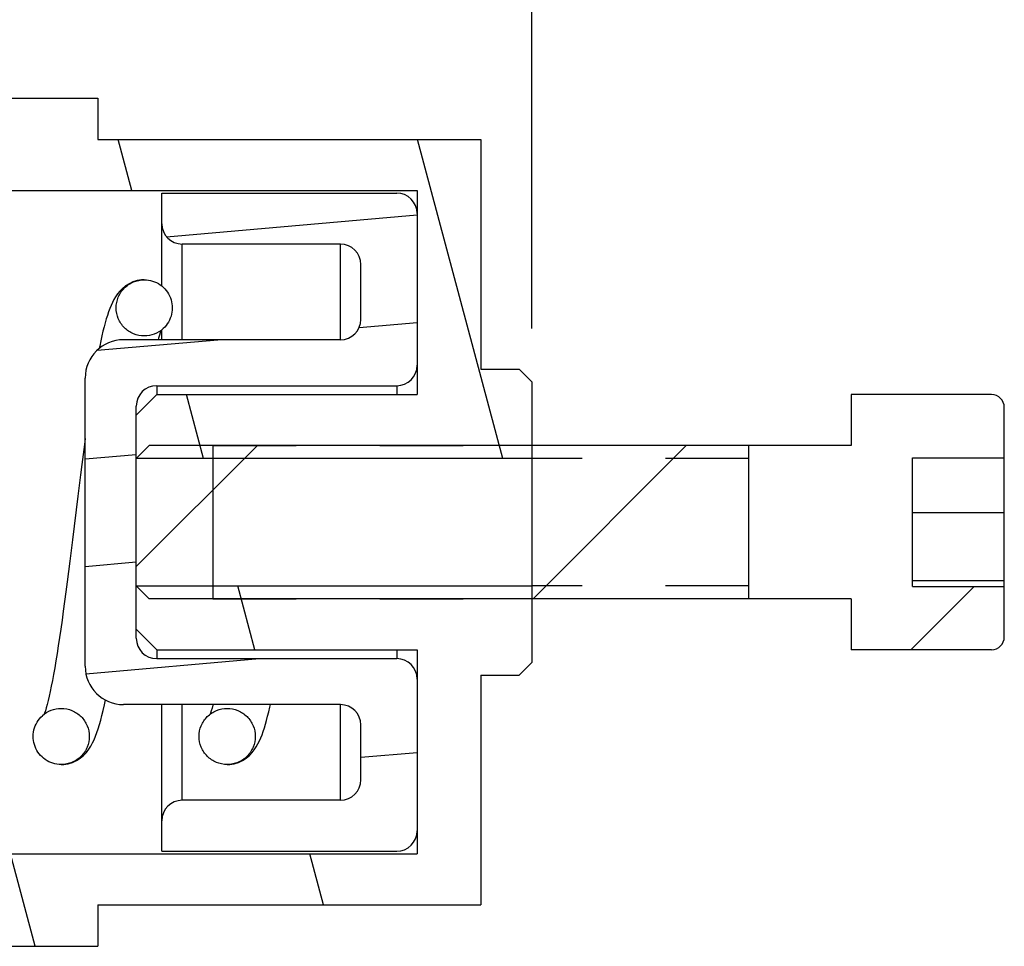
# Model space of a CAD drawing. Header units: inches. Extents: x 0 to 23.4, y 0 to 16.5.
# Tile 12 of 38: x 7.3 to 8.8, y 5.5 to 7. Entities that reach past the tile are written whole.
import ezdxf

# ---------------------------------------------------------------- set-up
doc = ezdxf.new("R2010")
doc.units = ezdxf.units.IN
doc.header["$LTSCALE"] = 1.2862204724
doc.header["$MEASUREMENT"] = 0
doc.linetypes.add('HIDDEN', pattern=[0.2, 0.1, -0.1])
doc.layers.get('0').update_dxf_attribs({"linetype": 'CONTINUOUS'})
doc.layers.add('053__THREADS', color=7, linetype='CONTINUOUS')
doc.layers.add('DEFAULT_2', color=8, linetype='HIDDEN')
doc.styles.get("Standard").update_dxf_attribs({"font": 'txt', "width": 0.8})
doc.dimstyles.new('DIMSTYLE_1', dxfattribs={"dimtxt": 0.15625, "dimasz": 0.1875, "dimexe": 0.125, "dimexo": 0.0625, "dimgap": 0.078125, "dimtad": 0, "dimtih": 1, "dimtoh": 1, "dimzin": 4, "dimdsep": 46, "dimtxsty": 'STANDARD', "dimblk": '_FILLED', "dimblk1": '_FILLED', "dimblk2": '_FILLED', "dimcen": 0.09, "dimazin": 1, "dimtfac": 1, "dimtofl": 0, "dimtmove": 0, "dimatfit": 3, "dimldrblk": '_FILLED', "dimfxl": 1, "dimtolj": 1, "dimtzin": 4, "dimarcsym": 0})
pattern_1 = [(45, (0, 0), (-0.3307255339, 0.3307255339), [])]

# ---------------------------------------------------------------- blocks, each defined once
blk = doc.blocks.new('_FILLED')
at = {"color": 0, "linetype": 'BYBLOCK'}
blk.add_solid([(0, 0), (-1, 0.1666666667), (-1, -0.1666666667)], dxfattribs=at)
blk = doc.blocks.new('*D0')
at = {"color": 7, "linetype": 'CONTINUOUS'}
for p, q in [((4.6936895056, 6.6535073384), (4.6936895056, 8.4705855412)), ((8.0519572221, 6.4861845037), (8.0519572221, 8.4705855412)), ((4.6936895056, 8.3455855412), (6.0012682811, 8.3455855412)), ((8.0519572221, 8.3455855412), (6.6575182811, 8.3455855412))]:
    blk.add_line(p, q, dxfattribs=at)
at = {"color": 7, "linetype": 'CONTINUOUS', "xscale": 0.1875, "yscale": 0.1875, "zscale": 0.1875, "rotation": 180}
blk.add_blockref('_FILLED', (4.6936895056, 8.3455855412), dxfattribs=at)
at = {"color": 7, "linetype": 'CONTINUOUS', "xscale": 0.1875, "yscale": 0.1875, "zscale": 0.1875}
blk.add_blockref('_FILLED', (8.0519572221, 8.3455855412), dxfattribs=at)
at = {"color": 7, "linetype": 'CONTINUOUS', "insert": (6.3293932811, 8.4237105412), "char_height": 0.15625, "width": 0.5, "attachment_point": 2, "line_spacing_factor": 0.9}
blk.add_mtext('85.3', dxfattribs=at)

msp = doc.modelspace()

# ---------------------------------------------------------------- hatches: boundary and pattern name
at = {"linetype": 'CONTINUOUS'}
h = msp.add_hatch(dxfattribs=at)
h.set_pattern_fill('default__4', scale=0.4457542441, angle=285, style=0, pattern_type=0)
h.set_pattern_definition([(285, (0, 0), (0.4305655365, 0.1153696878), [])])
edge = h.paths.add_edge_path()
edge.add_line((6.6936895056, 5.5329364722), (7.3826658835, 5.5329364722))
edge.add_line((6.6936895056, 5.5329364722), (6.6936895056, 5.6008498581))
edge.add_line((6.681878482, 5.6126608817), (6.6936895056, 5.6008498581))
edge.add_line((6.681878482, 5.6126608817), (6.5480202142, 5.6126608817))
edge.add_line((6.5362091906, 5.6244719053), (6.5480202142, 5.6126608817))
edge.add_line((6.5362091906, 5.6638419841), (6.5362091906, 5.6244719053))
edge.add_line((6.5480202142, 5.6756530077), (6.5362091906, 5.6638419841))
edge.add_line((6.5480202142, 5.6756530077), (7.8747918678, 5.6756530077))
edge.add_line((7.8747918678, 5.9906136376), (7.8747918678, 5.6756530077))
edge.add_line((7.4732170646, 5.9906136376), (7.8747918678, 5.9906136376))
edge.add_line((7.4417210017, 6.0221097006), (7.4732170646, 5.9906136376))
edge.add_line((7.4417210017, 6.0890388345), (7.4417210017, 6.0221097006))
edge.add_line((7.4417210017, 6.0890388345), (8.0519572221, 6.0890388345))
edge.add_line((8.0519572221, 6.0890388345), (8.0519572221, 5.9709285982))
edge.add_line((8.0519572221, 5.9709285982), (8.0322721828, 5.9512435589))
edge.add_line((7.9732170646, 5.9512435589), (8.0322721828, 5.9512435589))
edge.add_line((7.9732170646, 5.9512435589), (7.9732170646, 5.5969128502))
edge.add_line((7.3826658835, 5.5969128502), (7.9732170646, 5.5969128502))
edge.add_line((7.3826658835, 5.5969128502), (7.3826658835, 5.5329364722))
edge = h.paths.add_edge_path()
edge.add_line((6.6936895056, 6.8419915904), (7.3826658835, 6.8419915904))
edge.add_line((7.3826658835, 6.8419915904), (7.3826658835, 6.7780152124))
edge.add_line((7.3826658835, 6.7780152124), (7.9732170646, 6.7780152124))
edge.add_line((7.9732170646, 6.7780152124), (7.9732170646, 6.4236845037))
edge.add_line((7.9732170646, 6.4236845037), (8.0322721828, 6.4236845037))
edge.add_line((8.0519572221, 6.4039994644), (8.0322721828, 6.4236845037))
edge.add_line((8.0519572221, 6.4039994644), (8.0519572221, 6.2858892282))
edge.add_line((8.0519572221, 6.2858892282), (7.4417210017, 6.2858892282))
edge.add_line((7.4417210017, 6.352818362), (7.4417210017, 6.2858892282))
edge.add_line((7.4417210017, 6.352818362), (7.4732170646, 6.384314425))
edge.add_line((7.4732170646, 6.384314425), (7.8747918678, 6.384314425))
edge.add_line((7.8747918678, 6.6992750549), (7.8747918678, 6.384314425))
edge.add_line((6.5480202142, 6.6992750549), (7.8747918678, 6.6992750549))
edge.add_line((6.5480202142, 6.6992750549), (6.5362091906, 6.7110860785))
edge.add_line((6.5362091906, 6.7504561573), (6.5362091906, 6.7110860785))
edge.add_line((6.5362091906, 6.7504561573), (6.5480202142, 6.7622671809))
edge.add_line((6.681878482, 6.7622671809), (6.5480202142, 6.7622671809))
edge.add_line((6.681878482, 6.7622671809), (6.6936895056, 6.7740782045))
edge.add_line((6.6936895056, 6.7740782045), (6.6936895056, 6.8419915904))
h = msp.add_hatch(dxfattribs=at)
h.set_pattern_fill('default__12', scale=0.1652765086, angle=5, style=0, pattern_type=0)
h.set_pattern_definition([(5, (0, 0), (-0.0144047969, 0.1646475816), [])])
edge = h.paths.add_edge_path()
edge.add_line((7.8747918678, 5.945338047), (7.8747918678, 5.7110860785))
edge.add_arc((7.8432958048, 5.7110860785), 0.031496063, -90, 0)
edge.add_line((7.4810910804, 5.6795900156), (7.8432958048, 5.6795900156))
edge.add_line((7.4810910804, 5.6795900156), (7.4810910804, 5.72683411))
edge.add_arc((7.5125871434, 5.72683411), 0.031496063, 450, 540, ccw=False)
edge.add_line((7.7566816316, 5.758330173), (7.5125871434, 5.758330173))
edge.add_arc((7.7566816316, 5.789826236), 0.031496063, 270, 360, ccw=False)
edge.add_line((7.7881776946, 5.789826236), (7.7881776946, 5.8744719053))
edge.add_arc((7.7566816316, 5.8744719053), 0.031496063, 360, 450, ccw=False)
edge.add_line((7.7566816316, 5.9059679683), (7.4220359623, 5.9059679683))
edge.add_arc((7.4220359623, 5.9650230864), 0.0590551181, 540, 630, ccw=False)
edge.add_line((7.3629808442, 5.9650230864), (7.3629808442, 6.4099049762))
edge.add_arc((7.4220359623, 6.4099049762), 0.0590551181, 90, 180)
edge.add_line((7.7566816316, 6.4689600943), (7.4220359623, 6.4689600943))
edge.add_arc((7.7566816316, 6.5004561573), 0.031496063, -90, 0)
edge.add_line((7.7881776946, 6.5004561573), (7.7881776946, 6.5851018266))
edge.add_arc((7.7566816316, 6.5851018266), 0.031496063, -0, 90)
edge.add_line((7.7566816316, 6.6165978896), (7.5125871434, 6.6165978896))
edge.add_arc((7.5125871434, 6.6480939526), 0.031496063, 180, 270)
edge.add_line((7.4810910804, 6.6480939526), (7.4810910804, 6.695338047))
edge.add_line((7.4810910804, 6.695338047), (7.8432958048, 6.695338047))
edge.add_arc((7.8432958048, 6.6638419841), 0.031496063, 360, 450, ccw=False)
edge.add_line((7.8747918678, 6.6638419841), (7.8747918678, 6.4295900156))
edge.add_arc((7.8432958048, 6.4295900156), 0.031496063, 270, 360, ccw=False)
edge.add_line((7.4732170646, 6.3980939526), (7.8432958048, 6.3980939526))
edge.add_arc((7.4732170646, 6.3665978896), 0.031496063, 450, 540, ccw=False)
edge.add_line((7.4417210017, 6.008330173), (7.4417210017, 6.3665978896))
edge.add_arc((7.4732170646, 6.008330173), 0.031496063, 180, 270)
edge.add_line((7.4732170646, 5.97683411), (7.8432958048, 5.97683411))
edge.add_arc((7.8432958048, 5.945338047), 0.031496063, 0, 90)
h = msp.add_hatch(dxfattribs=at)
h.set_pattern_fill('default__8', scale=0.4677165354, angle=45, style=0, pattern_type=0)
h.set_pattern_definition(pattern_1)
edge = h.paths.add_edge_path()
edge.add_spline(control_points=[(6.8142324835, 5.9000624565), (6.8172814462, 5.9000624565), (6.8232399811, 5.8994135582), (6.831933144, 5.8966097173), (6.8398619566, 5.89206736), (6.8466015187, 5.8859746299), (6.851995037, 5.8785567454), (6.8557177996, 5.8702860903), (6.8576014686, 5.8612870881), (6.8576017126, 5.8522254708), (6.8557181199, 5.8432257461), (6.8519960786, 5.8349556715), (6.846601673, 5.8275363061), (6.8398634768, 5.8214444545), (6.8319329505, 5.8169009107), (6.8232416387, 5.8140976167), (6.8172821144, 5.8134482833), (6.8142324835, 5.8134482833)], knot_values=[0, 0, 0, 0, 0.0666666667, 0.1333333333, 0.2, 0.2666666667, 0.3333333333, 0.4, 0.4666666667, 0.5333333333, 0.6, 0.6666666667, 0.7333333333, 0.8, 0.8666666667, 0.9333333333, 1, 1, 1, 1], degree=3, periodic=0)
edge.add_spline(control_points=[(6.8142324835, 5.8134482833), (6.8111835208, 5.8134482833), (6.8052249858, 5.8140971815), (6.7965318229, 5.8169010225), (6.7886030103, 5.8214433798), (6.7818634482, 5.8275361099), (6.7764699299, 5.8349539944), (6.7727471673, 5.8432246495), (6.7708634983, 5.8522236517), (6.7708632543, 5.861285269), (6.772746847, 5.8702849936), (6.7764688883, 5.8785550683), (6.7818632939, 5.8859744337), (6.7886014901, 5.8920662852), (6.7965320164, 5.896609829), (6.8052233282, 5.899413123), (6.8111828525, 5.9000624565), (6.8142324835, 5.9000624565)], knot_values=[0, 0, 0, 0, 0.0666666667, 0.1333333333, 0.2, 0.2666666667, 0.3333333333, 0.4, 0.4666666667, 0.5333333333, 0.6, 0.6666666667, 0.7333333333, 0.8, 0.8666666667, 0.9333333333, 1, 1, 1, 1], degree=3, periodic=0)
edge = h.paths.add_edge_path()
edge.add_spline(control_points=[(7.0701379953, 5.9000624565), (7.073186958, 5.9000624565), (7.079145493, 5.8994135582), (7.0878386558, 5.8966097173), (7.0957674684, 5.89206736), (7.1025070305, 5.8859746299), (7.1079005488, 5.8785567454), (7.1116233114, 5.8702860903), (7.1135069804, 5.8612870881), (7.1135072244, 5.8522254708), (7.1116236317, 5.8432257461), (7.1079015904, 5.8349556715), (7.1025071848, 5.8275363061), (7.0957689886, 5.8214444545), (7.0878384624, 5.8169009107), (7.0791471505, 5.8140976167), (7.0731876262, 5.8134482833), (7.0701379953, 5.8134482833)], knot_values=[0, 0, 0, 0, 0.0666666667, 0.1333333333, 0.2, 0.2666666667, 0.3333333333, 0.4, 0.4666666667, 0.5333333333, 0.6, 0.6666666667, 0.7333333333, 0.8, 0.8666666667, 0.9333333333, 1, 1, 1, 1], degree=3, periodic=0)
edge.add_spline(control_points=[(7.0701379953, 5.8134482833), (7.0670890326, 5.8134482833), (7.0611304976, 5.8140971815), (7.0524373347, 5.8169010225), (7.0445085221, 5.8214433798), (7.03776896, 5.8275361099), (7.0323754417, 5.8349539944), (7.0286526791, 5.8432246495), (7.0267690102, 5.8522236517), (7.0267687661, 5.861285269), (7.0286523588, 5.8702849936), (7.0323744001, 5.8785550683), (7.0377688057, 5.8859744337), (7.0445070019, 5.8920662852), (7.0524375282, 5.896609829), (7.06112884, 5.899413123), (7.0670883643, 5.9000624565), (7.0701379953, 5.9000624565)], knot_values=[0, 0, 0, 0, 0.0666666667, 0.1333333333, 0.2, 0.2666666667, 0.3333333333, 0.4, 0.4666666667, 0.5333333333, 0.6, 0.6666666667, 0.7333333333, 0.8, 0.8666666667, 0.9333333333, 1, 1, 1, 1], degree=3, periodic=0)
edge = h.paths.add_edge_path()
edge.add_spline(control_points=[(6.6862797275, 6.5614797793), (6.6893294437, 6.5614797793), (6.6952891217, 6.5608304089), (6.7039806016, 6.5580269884), (6.7119112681, 6.5534832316), (6.7186495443, 6.5473910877), (6.7240439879, 6.5399713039), (6.727765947, 6.5317006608), (6.7296492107, 6.5227003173), (6.7296484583, 6.5136387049), (6.7277644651, 6.5046403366), (6.7240416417, 6.4963702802), (6.718648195, 6.4889528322), (6.711908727, 6.4828603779), (6.7039800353, 6.4783182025), (6.6952870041, 6.4755144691), (6.6893286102, 6.4748656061), (6.6862797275, 6.4748656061)], knot_values=[0, 0, 0, 0, 0.0666666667, 0.1333333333, 0.2, 0.2666666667, 0.3333333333, 0.4, 0.4666666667, 0.5333333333, 0.6, 0.6666666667, 0.7333333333, 0.8, 0.8666666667, 0.9333333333, 1, 1, 1, 1], degree=3, periodic=0)
edge.add_spline(control_points=[(6.6862797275, 6.4748656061), (6.6832300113, 6.4748656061), (6.6772703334, 6.4755149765), (6.6685788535, 6.478318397), (6.660648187, 6.4828621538), (6.6539099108, 6.4889542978), (6.6485154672, 6.4963740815), (6.6447935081, 6.5046447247), (6.6429102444, 6.5136450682), (6.6429109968, 6.5227066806), (6.64479499, 6.5317050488), (6.6485178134, 6.5399751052), (6.6539112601, 6.5473925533), (6.6606507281, 6.5534850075), (6.6685794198, 6.5580271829), (6.677272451, 6.5608309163), (6.6832308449, 6.5614797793), (6.6862797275, 6.5614797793)], knot_values=[0, 0, 0, 0, 0.0666666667, 0.1333333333, 0.2, 0.2666666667, 0.3333333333, 0.4, 0.4666666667, 0.5333333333, 0.6, 0.6666666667, 0.7333333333, 0.8, 0.8666666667, 0.9333333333, 1, 1, 1, 1], degree=3, periodic=0)
edge = h.paths.add_edge_path()
edge.add_spline(control_points=[(6.9421852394, 6.5614797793), (6.9452349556, 6.5614797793), (6.9511946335, 6.5608304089), (6.9598861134, 6.5580269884), (6.9678167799, 6.5534832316), (6.9745550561, 6.5473910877), (6.9799494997, 6.5399713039), (6.9836714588, 6.5317006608), (6.9855547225, 6.5227003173), (6.9855539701, 6.5136387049), (6.983669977, 6.5046403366), (6.9799471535, 6.4963702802), (6.9745537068, 6.4889528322), (6.9678142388, 6.4828603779), (6.9598855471, 6.4783182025), (6.9511925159, 6.4755144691), (6.945234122, 6.4748656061), (6.9421852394, 6.4748656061)], knot_values=[0, 0, 0, 0, 0.0666666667, 0.1333333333, 0.2, 0.2666666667, 0.3333333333, 0.4, 0.4666666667, 0.5333333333, 0.6, 0.6666666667, 0.7333333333, 0.8, 0.8666666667, 0.9333333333, 1, 1, 1, 1], degree=3, periodic=0)
edge.add_spline(control_points=[(6.9421852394, 6.4748656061), (6.9391355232, 6.4748656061), (6.9331758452, 6.4755149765), (6.9244843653, 6.478318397), (6.9165536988, 6.4828621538), (6.9098154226, 6.4889542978), (6.904420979, 6.4963740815), (6.9006990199, 6.5046447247), (6.8988157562, 6.5136450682), (6.8988165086, 6.5227066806), (6.9007005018, 6.5317050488), (6.9044233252, 6.5399751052), (6.9098167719, 6.5473925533), (6.9165562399, 6.5534850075), (6.9244849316, 6.5580271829), (6.9331779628, 6.5608309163), (6.9391363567, 6.5614797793), (6.9421852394, 6.5614797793)], knot_values=[0, 0, 0, 0, 0.0666666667, 0.1333333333, 0.2, 0.2666666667, 0.3333333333, 0.4, 0.4666666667, 0.5333333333, 0.6, 0.6666666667, 0.7333333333, 0.8, 0.8666666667, 0.9333333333, 1, 1, 1, 1], degree=3, periodic=0)
edge = h.paths.add_edge_path()
edge.add_spline(control_points=[(7.3260435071, 5.9000624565), (7.3290924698, 5.9000624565), (7.3350510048, 5.8994135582), (7.3437441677, 5.8966097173), (7.3516729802, 5.89206736), (7.3584125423, 5.8859746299), (7.3638060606, 5.8785567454), (7.3675288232, 5.8702860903), (7.3694124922, 5.8612870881), (7.3694127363, 5.8522254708), (7.3675291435, 5.8432257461), (7.3638071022, 5.8349556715), (7.3584126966, 5.8275363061), (7.3516745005, 5.8214444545), (7.3437439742, 5.8169009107), (7.3350526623, 5.8140976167), (7.329093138, 5.8134482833), (7.3260435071, 5.8134482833)], knot_values=[0, 0, 0, 0, 0.0666666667, 0.1333333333, 0.2, 0.2666666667, 0.3333333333, 0.4, 0.4666666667, 0.5333333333, 0.6, 0.6666666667, 0.7333333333, 0.8, 0.8666666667, 0.9333333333, 1, 1, 1, 1], degree=3, periodic=0)
edge.add_spline(control_points=[(7.3260435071, 5.8134482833), (7.3229945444, 5.8134482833), (7.3170360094, 5.8140971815), (7.3083428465, 5.8169010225), (7.300414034, 5.8214433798), (7.2936744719, 5.8275361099), (7.2882809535, 5.8349539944), (7.2845581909, 5.8432246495), (7.282674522, 5.8522236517), (7.2826742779, 5.861285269), (7.2845578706, 5.8702849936), (7.2882799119, 5.8785550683), (7.2936743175, 5.8859744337), (7.3004125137, 5.8920662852), (7.30834304, 5.896609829), (7.3170343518, 5.899413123), (7.3229938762, 5.9000624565), (7.3260435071, 5.9000624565)], knot_values=[0, 0, 0, 0, 0.0666666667, 0.1333333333, 0.2, 0.2666666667, 0.3333333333, 0.4, 0.4666666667, 0.5333333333, 0.6, 0.6666666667, 0.7333333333, 0.8, 0.8666666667, 0.9333333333, 1, 1, 1, 1], degree=3, periodic=0)
edge = h.paths.add_edge_path()
edge.add_spline(control_points=[(7.5819490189, 5.9000624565), (7.5849979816, 5.9000624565), (7.5909565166, 5.8994135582), (7.5996496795, 5.8966097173), (7.607578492, 5.89206736), (7.6143180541, 5.8859746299), (7.6197115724, 5.8785567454), (7.623434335, 5.8702860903), (7.625318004, 5.8612870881), (7.6253182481, 5.8522254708), (7.6234346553, 5.8432257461), (7.619712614, 5.8349556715), (7.6143182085, 5.8275363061), (7.6075800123, 5.8214444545), (7.599649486, 5.8169009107), (7.5909581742, 5.8140976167), (7.5849986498, 5.8134482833), (7.5819490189, 5.8134482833)], knot_values=[0, 0, 0, 0, 0.0666666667, 0.1333333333, 0.2, 0.2666666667, 0.3333333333, 0.4, 0.4666666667, 0.5333333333, 0.6, 0.6666666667, 0.7333333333, 0.8, 0.8666666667, 0.9333333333, 1, 1, 1, 1], degree=3, periodic=0)
edge.add_spline(control_points=[(7.5819490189, 5.8134482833), (7.5789000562, 5.8134482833), (7.5729415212, 5.8140971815), (7.5642483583, 5.8169010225), (7.5563195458, 5.8214433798), (7.5495799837, 5.8275361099), (7.5441864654, 5.8349539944), (7.5404637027, 5.8432246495), (7.5385800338, 5.8522236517), (7.5385797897, 5.861285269), (7.5404633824, 5.8702849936), (7.5441854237, 5.8785550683), (7.5495798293, 5.8859744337), (7.5563180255, 5.8920662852), (7.5642485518, 5.896609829), (7.5729398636, 5.899413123), (7.578899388, 5.9000624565), (7.5819490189, 5.9000624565)], knot_values=[0, 0, 0, 0, 0.0666666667, 0.1333333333, 0.2, 0.2666666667, 0.3333333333, 0.4, 0.4666666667, 0.5333333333, 0.6, 0.6666666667, 0.7333333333, 0.8, 0.8666666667, 0.9333333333, 1, 1, 1, 1], degree=3, periodic=0)
edge = h.paths.add_edge_path()
edge.add_spline(control_points=[(7.1980907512, 6.5614797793), (7.2011404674, 6.5614797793), (7.2071001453, 6.5608304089), (7.2157916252, 6.5580269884), (7.2237222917, 6.5534832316), (7.2304605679, 6.5473910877), (7.2358550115, 6.5399713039), (7.2395769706, 6.5317006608), (7.2414602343, 6.5227003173), (7.2414594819, 6.5136387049), (7.2395754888, 6.5046403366), (7.2358526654, 6.4963702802), (7.2304592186, 6.4889528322), (7.2237197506, 6.4828603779), (7.2157910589, 6.4783182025), (7.2070980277, 6.4755144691), (7.2011396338, 6.4748656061), (7.1980907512, 6.4748656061)], knot_values=[0, 0, 0, 0, 0.0666666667, 0.1333333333, 0.2, 0.2666666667, 0.3333333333, 0.4, 0.4666666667, 0.5333333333, 0.6, 0.6666666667, 0.7333333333, 0.8, 0.8666666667, 0.9333333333, 1, 1, 1, 1], degree=3, periodic=0)
edge.add_spline(control_points=[(7.1980907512, 6.4748656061), (7.195041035, 6.4748656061), (7.189081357, 6.4755149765), (7.1803898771, 6.478318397), (7.1724592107, 6.4828621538), (7.1657209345, 6.4889542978), (7.1603264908, 6.4963740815), (7.1566045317, 6.5046447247), (7.1547212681, 6.5136450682), (7.1547220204, 6.5227066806), (7.1566060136, 6.5317050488), (7.160328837, 6.5399751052), (7.1657222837, 6.5473925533), (7.1724617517, 6.5534850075), (7.1803904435, 6.5580271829), (7.1890834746, 6.5608309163), (7.1950418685, 6.5614797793), (7.1980907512, 6.5614797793)], knot_values=[0, 0, 0, 0, 0.0666666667, 0.1333333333, 0.2, 0.2666666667, 0.3333333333, 0.4, 0.4666666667, 0.5333333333, 0.6, 0.6666666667, 0.7333333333, 0.8, 0.8666666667, 0.9333333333, 1, 1, 1, 1], degree=3, periodic=0)
edge = h.paths.add_edge_path()
edge.add_spline(control_points=[(7.453996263, 6.5614797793), (7.4570459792, 6.5614797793), (7.4630056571, 6.5608304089), (7.471697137, 6.5580269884), (7.4796278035, 6.5534832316), (7.4863660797, 6.5473910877), (7.4917605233, 6.5399713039), (7.4954824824, 6.5317006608), (7.4973657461, 6.5227003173), (7.4973649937, 6.5136387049), (7.4954810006, 6.5046403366), (7.4917581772, 6.4963702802), (7.4863647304, 6.4889528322), (7.4796252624, 6.4828603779), (7.4716965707, 6.4783182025), (7.4630035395, 6.4755144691), (7.4570451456, 6.4748656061), (7.453996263, 6.4748656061)], knot_values=[0, 0, 0, 0, 0.0666666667, 0.1333333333, 0.2, 0.2666666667, 0.3333333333, 0.4, 0.4666666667, 0.5333333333, 0.6, 0.6666666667, 0.7333333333, 0.8, 0.8666666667, 0.9333333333, 1, 1, 1, 1], degree=3, periodic=0)
edge.add_spline(control_points=[(7.453996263, 6.4748656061), (7.4509465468, 6.4748656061), (7.4449868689, 6.4755149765), (7.4362953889, 6.478318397), (7.4283647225, 6.4828621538), (7.4216264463, 6.4889542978), (7.4162320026, 6.4963740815), (7.4125100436, 6.5046447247), (7.4106267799, 6.5136450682), (7.4106275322, 6.5227066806), (7.4125115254, 6.5317050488), (7.4162343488, 6.5399751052), (7.4216277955, 6.5473925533), (7.4283672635, 6.5534850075), (7.4362959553, 6.5580271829), (7.4449889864, 6.5608309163), (7.4509473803, 6.5614797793), (7.453996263, 6.5614797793)], knot_values=[0, 0, 0, 0, 0.0666666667, 0.1333333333, 0.2, 0.2666666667, 0.3333333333, 0.4, 0.4666666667, 0.5333333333, 0.6, 0.6666666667, 0.7333333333, 0.8, 0.8666666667, 0.9333333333, 1, 1, 1, 1], degree=3, periodic=0)
h = msp.add_hatch(dxfattribs=at)
h.set_pattern_fill('default__16', scale=0.4677165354, angle=45, style=0, pattern_type=0)
h.set_pattern_definition(pattern_1)
edge = h.paths.add_edge_path()
edge.add_line((8.7803036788, 6.3646293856), (8.7803036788, 6.2867046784))
edge.add_line((8.6385713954, 6.2867046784), (8.7803036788, 6.2867046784))
edge.add_line((8.6385713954, 6.0882233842), (8.6385713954, 6.2867046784))
edge.add_line((8.6385713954, 6.0882233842), (8.7803036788, 6.0882233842))
edge.add_line((8.7803036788, 6.0882233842), (8.7803036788, 6.010298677))
edge.add_arc((8.7606186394, 6.010298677), 0.0196850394, 270, 360, ccw=False)
edge.add_line((8.7606186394, 5.9906136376), (8.5440832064, 5.9906136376))
edge.add_line((8.5440832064, 6.0693537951), (8.5440832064, 5.9906136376))
edge.add_line((8.5440832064, 6.0693537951), (7.461406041, 6.0693537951))
edge.add_line((7.461406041, 6.0693537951), (7.4417210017, 6.0890388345))
edge.add_line((7.4417210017, 6.2858892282), (7.4417210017, 6.0890388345))
edge.add_line((7.461406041, 6.3055742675), (7.4417210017, 6.2858892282))
edge.add_line((8.5440832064, 6.3055742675), (7.461406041, 6.3055742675))
edge.add_line((8.5440832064, 6.384314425), (8.5440832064, 6.3055742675))
edge.add_line((8.7606186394, 6.384314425), (8.5440832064, 6.384314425))
edge.add_arc((8.7606186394, 6.3646293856), 0.0196850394, 0, 90)

# ---------------------------------------------------------------- linework, layer by layer
at = {"color": 7, "linetype": 'CONTINUOUS'}
for p, q in [((6.6936895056, 6.8419915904), (7.3826658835, 6.8419915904)), ((7.3826658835, 6.8419915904), (7.3826658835, 6.7780152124)), ((7.3826658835, 6.7780152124), (7.9732170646, 6.7780152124)), ((7.9732170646, 6.7780152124), (7.9732170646, 6.4236845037)), ((6.5480202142, 6.6992750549), (7.8747918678, 6.6992750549)), ((7.8747918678, 6.6992750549), (7.8747918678, 6.384314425)), ((7.4810910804, 6.695338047), (7.8432958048, 6.695338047)), ((7.4810910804, 6.5518767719), (7.4810910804, 6.695338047)), ((7.7566816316, 6.6165978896), (7.5125871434, 6.6165978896)), ((7.7881776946, 6.5004561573), (7.7881776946, 6.5851018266)), ((7.4541507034, 6.5614794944), (7.4538638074, 6.5614795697)), ((7.4810910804, 6.4689600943), (7.4810910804, 6.4844686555)), ((7.7566816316, 6.4689600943), (7.4220359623, 6.4689600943)), ((7.454094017, 6.4748657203), (7.453996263, 6.4748656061)), ((7.9732170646, 6.4236845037), (8.0322721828, 6.4236845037)), ((8.0519572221, 6.4039994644), (8.0322721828, 6.4236845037)), ((7.3629808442, 5.9650230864), (7.3629808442, 6.4099049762)), ((7.4732170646, 6.3980939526), (7.8432958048, 6.3980939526)), ((8.0519572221, 6.4039994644), (8.0519572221, 6.2858892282)), ((7.4417210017, 6.352818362), (7.4732170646, 6.384314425)), ((7.4732170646, 6.384314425), (7.8747918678, 6.384314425)), ((8.7606186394, 6.384314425), (8.5440832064, 6.384314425)), ((8.5440832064, 6.384314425), (8.5440832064, 6.3055742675)), ((7.4417210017, 6.008330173), (7.4417210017, 6.3665978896)), ((8.7803036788, 6.010298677), (8.7803036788, 6.3646293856)), ((7.461406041, 6.3055742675), (7.4417210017, 6.2858892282)), ((8.5440832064, 6.3055742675), (7.461406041, 6.3055742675)), ((8.3866028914, 6.0693546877), (8.3866028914, 6.3055733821)), ((8.6385713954, 6.2867046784), (8.7803036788, 6.2867046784)), ((8.6385713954, 6.0882233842), (8.6385713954, 6.2867046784)), ((8.0519572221, 6.2858892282), (7.4417210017, 6.2858892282)), ((8.7803036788, 6.2020035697), (8.6385713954, 6.2020035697)), ((7.4417210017, 6.0890388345), (8.0519572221, 6.0890388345)), ((7.461406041, 6.0693537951), (7.4417210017, 6.0890388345)), ((8.0519572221, 6.0890388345), (8.0519572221, 5.9709285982)), ((8.7803036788, 6.0971173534), (8.6385713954, 6.0971173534)), ((8.6385713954, 6.0882233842), (8.7803036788, 6.0882233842)), ((8.5440832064, 6.0693537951), (7.461406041, 6.0693537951)), ((8.5440832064, 6.0693537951), (8.5440832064, 5.9906136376)), ((7.4417210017, 6.0221097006), (7.4732170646, 5.9906136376)), ((7.4732170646, 5.9906136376), (7.8747918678, 5.9906136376)), ((7.8747918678, 5.9906136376), (7.8747918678, 5.6756530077)), ((8.7606186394, 5.9906136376), (8.5440832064, 5.9906136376)), ((7.4732170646, 5.97683411), (7.8432958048, 5.97683411)), ((8.0519572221, 5.9709285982), (8.0322721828, 5.9512435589)), ((7.9732170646, 5.9512435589), (8.0322721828, 5.9512435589)), ((7.9732170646, 5.9512435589), (7.9732170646, 5.5969128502)), ((7.3259473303, 5.900062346), (7.3260435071, 5.9000624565)), ((7.7566816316, 5.9059679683), (7.4220359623, 5.9059679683)), ((7.4810910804, 5.6795900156), (7.4810910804, 5.9059679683)), ((7.5818561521, 5.9000623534), (7.5819490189, 5.9000624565)), ((7.7881776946, 5.789826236), (7.7881776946, 5.8744719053)), ((7.3258990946, 5.8134485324), (7.3261903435, 5.8134485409)), ((7.5818038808, 5.8134485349), (7.5820940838, 5.8134485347)), ((7.7566816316, 5.758330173), (7.5125871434, 5.758330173)), ((7.4810910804, 5.6795900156), (7.8432958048, 5.6795900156)), ((6.5480202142, 5.6756530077), (7.8747918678, 5.6756530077)), ((7.3826658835, 5.5969128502), (7.9732170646, 5.5969128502)), ((7.3826658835, 5.5969128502), (7.3826658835, 5.5329364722)), ((6.6936895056, 5.5329364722), (7.3826658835, 5.5329364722))]:
    msp.add_line(p, q, dxfattribs=at)
at = {"color": 9, "linetype": 'CONTINUOUS'}
for p, q in [((7.5125871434, 6.4689600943), (7.5125871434, 6.6165978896)), ((7.7566816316, 6.4689600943), (7.7566816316, 6.6165978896)), ((7.4732170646, 6.3980939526), (7.4732170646, 6.384314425)), ((7.8432958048, 6.3980939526), (7.8432958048, 6.384314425)), ((7.4732170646, 5.9906136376), (7.4732170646, 5.97683411)), ((7.8432958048, 5.9906136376), (7.8432958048, 5.97683411)), ((7.5125871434, 5.758330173), (7.5125871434, 5.9059679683)), ((7.7566816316, 5.758330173), (7.7566816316, 5.9059679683))]:
    msp.add_line(p, q, dxfattribs=at)
at = {"color": 7, "linetype": 'CONTINUOUS'}
for points in [[(7.4538619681, 6.5614795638), (7.4498370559, 6.5612938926), (7.4430166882, 6.5601849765), (7.4365626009, 6.5581782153), (7.4306321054, 6.5554194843), (7.4253136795, 6.5520615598), (7.420624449, 6.5482451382), (7.4165379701, 6.5441177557), (7.4130013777, 6.5398022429), (7.4099671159, 6.5354207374), (7.4073133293, 6.5309631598), (7.4049588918, 6.5264291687), (7.4028222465, 6.5217727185), (7.4008452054, 6.5169521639), (7.3989815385, 6.5119193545), (7.3971972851, 6.5066299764), (7.3954651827, 6.5010374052), (7.3937611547, 6.4950848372), (7.392076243, 6.4887536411), (7.390400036, 6.4820134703), (7.3887268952, 6.4748471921), (7.3870515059, 6.4672359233), (7.3853697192, 6.4591633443), (7.3846177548, 6.4553632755)], [(7.4757879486, 6.4689600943), (7.4766119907, 6.4720427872), (7.4778351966, 6.4762968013), (7.4789783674, 6.4799721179), (7.4800171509, 6.4830406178), (7.4803126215, 6.4838371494)], [(7.3629808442, 6.316335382), (7.3617972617, 6.3073971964), (7.3598070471, 6.2920985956), (7.3577946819, 6.2763909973), (7.3557640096, 6.2603353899), (7.3537185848, 6.2439946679), (7.3516620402, 6.2274357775), (7.3433980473, 6.1604400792)], [(7.3433980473, 6.1604400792), (7.3413417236, 6.143870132), (7.3392945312, 6.127498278), (7.3372589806, 6.1113840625), (7.3352356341, 6.095569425), (7.3332255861, 6.0800983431), (7.331229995, 6.0650128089), (7.329250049, 6.050352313), (7.3272870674, 6.0361543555), (7.3253423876, 6.0224533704), (7.3234175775, 6.0092819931), (7.3215140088, 5.9966679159), (7.3196342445, 5.984642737), (7.317780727, 5.9732325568), (7.3159561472, 5.962460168), (7.3141633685, 5.9523443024), (7.3124058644, 5.942901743), (7.3106872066, 5.9341440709), (7.30901259, 5.9260848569), (7.3073872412, 5.9187306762), (7.3058192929, 5.9120932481), (7.3043169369, 5.9061750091), (7.3028939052, 5.9009890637), (7.3015587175, 5.8965178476), (7.3003521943, 5.8928315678), (7.299722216, 5.8910869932)], [(7.3261923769, 5.8134485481), (7.3299277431, 5.8136104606), (7.3366077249, 5.8146465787), (7.3433637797, 5.8167060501), (7.3497524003, 5.8196990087), (7.3554553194, 5.823402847), (7.3604575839, 5.8276581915), (7.3647467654, 5.8322426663), (7.3684120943, 5.8370235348), (7.3715088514, 5.8418400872), (7.3742121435, 5.8467570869), (7.3766330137, 5.8518266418), (7.3788595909, 5.8571225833), (7.3809621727, 5.8627372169), (7.3829765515, 5.8687146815), (7.3849325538, 5.8751037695), (7.3868497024, 5.8819393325), (7.3887430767, 5.8892542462), (7.3906242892, 5.8970787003), (7.3925037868, 5.9054466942), (7.3941173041, 5.9130971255)], [(7.5601606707, 5.9059679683), (7.5599317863, 5.9050817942), (7.5586066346, 5.9003192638), (7.5573693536, 5.8962154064), (7.5562439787, 5.8927916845), (7.5556296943, 5.8910885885)], [(7.5820960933, 5.8134485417), (7.5860109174, 5.8136256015), (7.5927682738, 5.8147053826), (7.5994976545, 5.8167945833), (7.6057816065, 5.8197681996), (7.6113210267, 5.8233730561), (7.6161449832, 5.827449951), (7.6202647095, 5.8317871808), (7.6237807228, 5.8362657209), (7.6267629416, 5.8407596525), (7.6293535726, 5.8452926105), (7.6316453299, 5.8498769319), (7.6337246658, 5.854568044), (7.6356544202, 5.8594218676), (7.6374810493, 5.8644938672), (7.6392440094, 5.8698529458), (7.6409616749, 5.8755272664), (7.6426533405, 5.8815616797), (7.6443265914, 5.8879705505), (7.6459899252, 5.8947765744), (7.6476473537, 5.9019883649), (7.6485110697, 5.9059679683)]]:
    msp.add_lwpolyline(points, dxfattribs=at)
for centre, radius, start, end in [((7.8432958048, 6.6638419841), 0.031496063, 0, 90), ((7.5125871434, 6.6480939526), 0.031496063, 180, 270), ((7.7566816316, 6.5851018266), 0.031496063, 0, 90), ((7.7566816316, 6.5004561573), 0.031496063, 270, 360), ((7.4540702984, 6.5179542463), 0.0430893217, 312.0707659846, 312.6696720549), ((7.4220359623, 6.4099049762), 0.0590551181, 90, 180), ((7.8432958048, 6.4295900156), 0.031496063, 270, 360), ((7.4732170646, 6.3665978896), 0.031496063, 90, 180), ((8.7606186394, 6.3646293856), 0.0196850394, 0, 90), ((7.4732170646, 6.008330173), 0.031496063, 180, 270), ((8.7606186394, 6.010298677), 0.0196850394, 270, 360), ((7.8432958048, 5.945338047), 0.031496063, 0, 90), ((7.4220359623, 5.9650230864), 0.0590551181, 180, 270), ((7.7566816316, 5.8744719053), 0.031496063, 0, 90), ((7.3259524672, 5.8569925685), 0.0430640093, 132.0729797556, 132.3783016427), ((7.7566816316, 5.789826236), 0.031496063, 270, 360), ((7.5125871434, 5.72683411), 0.031496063, 90, 180), ((7.8432958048, 5.7110860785), 0.031496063, 270, 360)]:
    msp.add_arc(centre, radius, start, end, dxfattribs=at)
for points, knots in [([(7.453996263, 6.4748656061), (7.4483701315, 6.4748656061), (7.4398101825, 6.4766031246), (7.4298028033, 6.4819123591), (7.4232067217, 6.4873376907), (7.4178013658, 6.4939387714), (7.4124056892, 6.5039148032), (7.4095932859, 6.5181046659), (7.4123618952, 6.5323031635), (7.4177271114, 6.5422957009), (7.4231127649, 6.5489128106), (7.4296916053, 6.5543589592), (7.4396829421, 6.5596989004), (7.4482376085, 6.5614616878), (7.4538638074, 6.5614795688)], [0, 0, 0, 0, 0.1247059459, 0.1873583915, 0.2500037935, 0.3126558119, 0.3753105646, 0.4999986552, 0.6246873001, 0.687342, 0.7499938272, 0.8126395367, 0.8752919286, 1, 1, 1, 1]), ([(7.4541485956, 6.5614795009), (7.4584542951, 6.5614637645), (7.4671068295, 6.5600952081), (7.4789116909, 6.554407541), (7.488454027, 6.5454131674), (7.4949993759, 6.5340547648), (7.497817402, 6.5212486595), (7.4968091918, 6.5081778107), (7.4919371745, 6.4960100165), (7.4864409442, 6.4891901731), (7.4832749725, 6.4862718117)], [0, 0, 0, 0, 0.1250072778, 0.2500047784, 0.3749992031, 0.5000063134, 0.6249964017, 0.7500056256, 0.8749896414, 1, 1, 1, 1]), ([(7.4829422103, 6.4859682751), (7.4790544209, 6.4824590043), (7.469881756, 6.476870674), (7.4593324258, 6.4748780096), (7.454094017, 6.4748657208)], [0, 0, 0, 0, 0.499949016, 1, 1, 1, 1]), ([(7.2970962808, 5.8889586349), (7.3009843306, 5.8924684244), (7.3101578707, 5.898057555), (7.3207083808, 5.9000502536), (7.3259473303, 5.9000623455)], [0, 0, 0, 0, 0.4999490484, 1, 1, 1, 1]), ([(7.3260435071, 5.9000624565), (7.3316690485, 5.9000624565), (7.3402280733, 5.8983253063), (7.3502346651, 5.8930171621), (7.356830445, 5.8875929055), (7.3622358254, 5.8809930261), (7.367632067, 5.871018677), (7.3704462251, 5.8568307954), (7.3676806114, 5.8426333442), (7.3623181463, 5.8326406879), (7.3569346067, 5.8260230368), (7.3503579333, 5.82057571), (7.3403691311, 5.8152335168), (7.3318159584, 5.813468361), (7.3261903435, 5.813448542)], [0, 0, 0, 0, 0.1247059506, 0.1873583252, 0.2500036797, 0.3126556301, 0.3753103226, 0.4999983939, 0.6246871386, 0.6873418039, 0.7499935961, 0.8126392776, 0.8752916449, 1, 1, 1, 1]), ([(7.5818058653, 5.8134485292), (7.5761839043, 5.8134678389), (7.5676362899, 5.8152299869), (7.5576519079, 5.820564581), (7.5510765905, 5.826004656), (7.5456923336, 5.8326144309), (7.5403255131, 5.8425962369), (7.537547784, 5.8567811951), (7.5403421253, 5.8709628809), (7.5457205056, 5.8809384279), (7.5511122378, 5.8875421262), (7.5576941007, 5.8929743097), (7.5676845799, 5.8982972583), (7.5762342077, 5.9000498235), (7.5818561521, 5.900062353)], [0, 0, 0, 0, 0.1247084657, 0.187360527, 0.250005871, 0.3126573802, 0.3753117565, 0.5000005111, 0.6246890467, 0.6873434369, 0.7499950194, 0.8126402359, 0.8752923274, 1, 1, 1, 1]), ([(7.5819490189, 5.9000624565), (7.5875746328, 5.9000624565), (7.5961337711, 5.8983252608), (7.6061404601, 5.893016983), (7.6127362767, 5.887592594), (7.6181416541, 5.8809925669), (7.6235378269, 5.8710180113), (7.6263517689, 5.8568298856), (7.6235857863, 5.8426323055), (7.618222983, 5.832639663), (7.6128391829, 5.8260220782), (7.6062622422, 5.8205748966), (7.596273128, 5.8152329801), (7.5877197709, 5.8134681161), (7.5820940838, 5.8134485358)], [0, 0, 0, 0, 0.1247059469, 0.1873583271, 0.2500036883, 0.3126556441, 0.3753103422, 0.4999984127, 0.6246871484, 0.6873418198, 0.7499936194, 0.8126393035, 0.8752916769, 1, 1, 1, 1]), ([(7.3259010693, 5.8134485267), (7.3215859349, 5.8134632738), (7.3129139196, 5.8148357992), (7.3010867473, 5.820545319), (7.2915358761, 5.8295737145), (7.2849990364, 5.8409712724), (7.2822107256, 5.8538140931), (7.2832646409, 5.8669111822), (7.2881987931, 5.8790857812), (7.2937386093, 5.8858958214), (7.2969263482, 5.8888044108)], [0, 0, 0, 0, 0.1250069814, 0.2500043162, 0.3749989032, 0.5000057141, 0.6249961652, 0.7500052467, 0.8749897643, 1, 1, 1, 1])]:
    msp.add_open_spline(points, degree=3, knots=knots, dxfattribs=at)
at = {"layer": '053__THREADS', "color": 8, "linetype": 'HIDDEN'}
for p, q in [((7.5598312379, 6.3055742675), (8.0519572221, 6.3055742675)), ((7.5598312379, 6.0693537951), (8.0519572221, 6.0693537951))]:
    msp.add_line(p, q, dxfattribs=at)
at = {"layer": '053__THREADS', "color": 7, "linetype": 'CONTINUOUS'}
for p, q in [((7.5598312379, 6.3055742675), (7.5598312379, 6.0693537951)), ((8.0519572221, 6.3055742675), (8.0519572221, 6.0693537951))]:
    msp.add_line(p, q, dxfattribs=at)
at = {"layer": 'DEFAULT_2', "color": 8, "linetype": 'HIDDEN'}
for p, q in [((8.3866028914, 6.2858892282), (8.0519572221, 6.2858892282)), ((8.3866028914, 6.0890388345), (8.0519572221, 6.0890388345))]:
    msp.add_line(p, q, dxfattribs=at)

# ---------------------------------------------------------------- dimensions: what is measured, and where the dimension line sits
at = {"color": 7, "linetype": 'CONTINUOUS'}
dim = msp.add_linear_dim(base=(8.0519572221, 8.3455855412), p1=(4.6936895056, 6.5910073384), p2=(8.0519572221, 6.4236845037), dimstyle='DIMSTYLE_1', dxfattribs=at)
dim.commit()
dim.dimension.update_dxf_attribs({"geometry": '*D0', "text_midpoint": (6.3293931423, 8.3455853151), "dimtype": 160})

doc.saveas('drawing.dxf')
